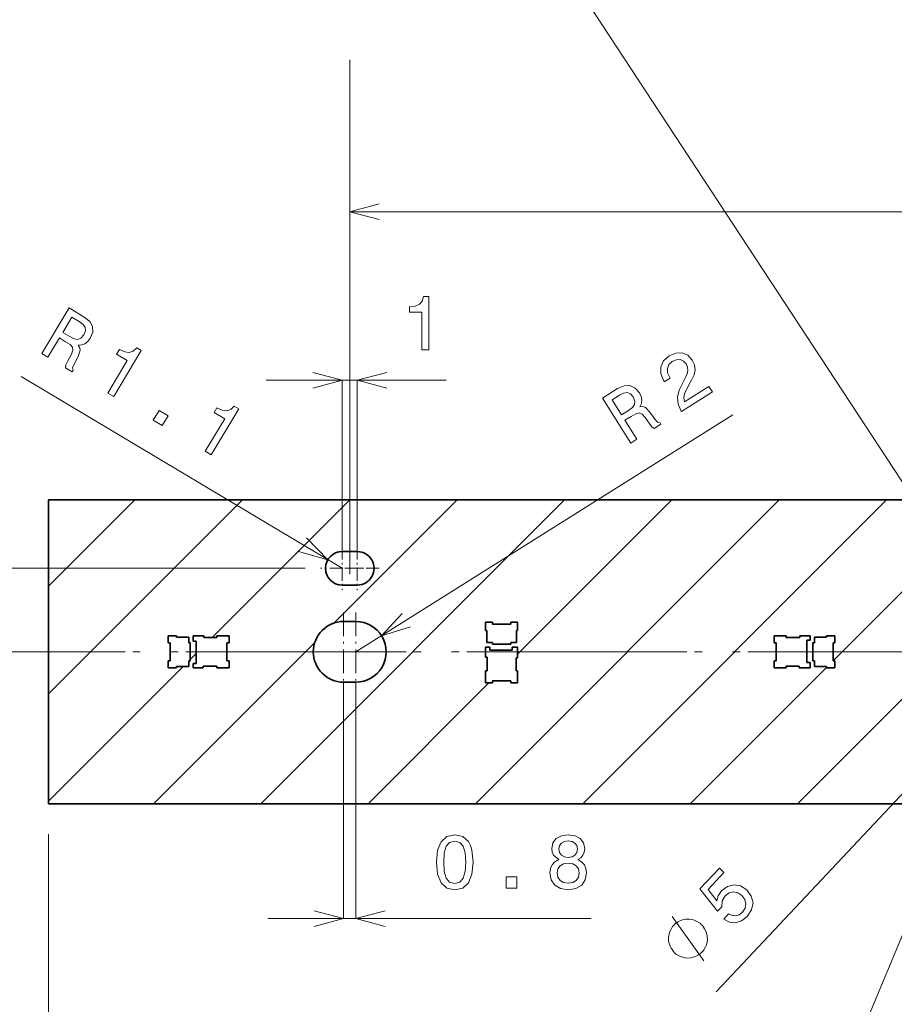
# Model space of a CAD drawing. Extents: x 0 to 420, y 0 to 297.
# Tile 5 of 30: x 68 to 126, y 125 to 190. Entities that reach past the tile are written whole.
import ezdxf

# ---------------------------------------------------------------- set-up
doc = ezdxf.new("R2010")
doc.units = 0
doc.linetypes.add('DASHDOT', pattern=[18.5, 12, -3, 0.5, -3])

msp = doc.modelspace()

# ---------------------------------------------------------------- linework, layer by layer
at = {"color": 7, "lineweight": 13}
for p, q in [((90, 153.619995), (90, 187.475311)), ((90, 177.475311), (208.5, 177.475311)), ((89.5, 154), (68.357323, 166.62291)), ((84.5, 166.377335), (96.360054, 166.377335)), ((89.5, 155.100006), (89.5, 166.377335)), ((90.5, 155.100006), (90.5, 166.377335)), ((90.400002, 148.5), (115.234024, 164.103622)), ((70.173004, 145.744064), (82.928932, 158.5)), ((70.173004, 152.81514), (75.857864, 158.5)), ((80.949997, 149.449997), (90, 158.5)), ((84.142136, 138.5), (104.142136, 158.5)), ((88.959274, 150.388214), (97.071068, 158.5)), ((98.284271, 138.5), (118.284271, 158.5)), ((101.050003, 148.336792), (111.213203, 158.5)), ((105.355339, 138.5), (125.355339, 158.5)), ((87.07, 154), (60.349289, 154)), ((121.825699, 147.899292), (126.598518, 152.672104)), ((77.071068, 138.5), (87.712997, 149.141937)), ((79.394997, 147.895004), (79.400002, 147.899994)), ((79.495003, 147.994995), (79.894997, 148.395004)), ((114.127579, 126.113846), (135.136734, 148.464798)), ((70.173004, 138.673004), (79.025002, 147.524994)), ((112.426407, 138.5), (121.400002, 147.473587)), ((89.599998, 146.5), (89.599998, 130.935516)), ((90.400002, 146.5), (90.400002, 130.935516)), ((91.213203, 138.5), (99.163208, 146.449997)), ((119.497475, 138.5), (126.598518, 145.601044)), ((70.173004, 136.5), (70.173004, 89.493759)), ((84.599998, 130.935516), (105.908066, 130.935516))]:
    msp.add_line(p, q, dxfattribs=at)
at = {"color": 7, "lineweight": 35}
for p, q in [((267.5, 158.5), (70.173004, 158.5)), ((70.173004, 158.5), (70.173004, 138.5)), ((90.5, 155.100006), (89.5, 155.100006)), ((89.5, 152.899994), (90.5, 152.899994)), ((90.400002, 150.5), (89.599998, 150.5)), ((99.400002, 150.449997), (98.949997, 150.449997)), ((98.949997, 150.449997), (98.949997, 149.899994)), ((99.400002, 150.324997), (99.400002, 150.449997)), ((101.050003, 150.449997), (100.599998, 150.449997)), ((100.599998, 150.449997), (100.599998, 150.324997)), ((101.050003, 149.899994), (101.050003, 150.449997)), ((98.949997, 149.899994), (99.025002, 149.899994)), ((99.025002, 149.899994), (99.025002, 149.104996)), ((100.599998, 150.324997), (99.400002, 150.324997)), ((100.974998, 149.104996), (100.974998, 149.899994)), ((100.974998, 149.899994), (101.050003, 149.899994)), ((78.599998, 149.550003), (78.050003, 149.550003)), ((78.050003, 149.550003), (78.050003, 149.100006)), ((78.599998, 149.475006), (78.599998, 149.550003)), ((79.394997, 149.475006), (78.599998, 149.475006)), ((79.394997, 149.100006), (79.394997, 149.475006)), ((80.400002, 149.550003), (79.684998, 149.550003)), ((79.684998, 149.550003), (79.684998, 149.199997)), ((79.684998, 149.199997), (79.894997, 149.199997)), ((79.894997, 149.199997), (79.894997, 147.729996)), ((80.400002, 149.449997), (80.400002, 149.550003)), ((81.25, 149.449997), (80.400002, 149.449997)), ((82.050003, 149.550003), (81.25, 149.550003)), ((81.25, 149.550003), (81.25, 149.449997)), ((82.050003, 149.100006), (82.050003, 149.550003)), ((118.75, 149.550003), (117.949997, 149.550003)), ((117.949997, 149.550003), (117.949997, 149.100006)), ((118.75, 149.449997), (118.75, 149.550003)), ((119.650002, 149.449997), (118.75, 149.449997)), ((120.315002, 149.550003), (119.650002, 149.550003)), ((119.650002, 149.550003), (119.650002, 149.449997)), ((120.104996, 147.800003), (120.104996, 149.270004)), ((120.104996, 149.270004), (120.315002, 149.270004)), ((120.315002, 149.270004), (120.315002, 149.550003)), ((121.400002, 149.475006), (120.604996, 149.475006)), ((120.604996, 149.475006), (120.604996, 149.100006)), ((121.949997, 149.550003), (121.400002, 149.550003)), ((121.400002, 149.550003), (121.400002, 149.475006)), ((121.949997, 149.100006), (121.949997, 149.550003)), ((78.050003, 149.100006), (78.175003, 149.100006)), ((78.175003, 149.100006), (78.175003, 147.899994)), ((79.495003, 149.100006), (79.394997, 149.100006)), ((79.495003, 147.899994), (79.495003, 149.100006)), ((81.910004, 147.899994), (81.910004, 149.100006)), ((81.910004, 149.100006), (82.050003, 149.100006)), ((99.229996, 148.815002), (98.949997, 148.815002)), ((98.949997, 148.815002), (98.949997, 148.149994)), ((99.025002, 149.104996), (99.400002, 149.104996)), ((99.229996, 148.604996), (99.229996, 148.815002)), ((100.699997, 148.604996), (99.229996, 148.604996)), ((99.400002, 149.104996), (99.400002, 149.005005)), ((99.400002, 149.005005), (100.599998, 149.005005)), ((100.599998, 149.005005), (100.599998, 149.104996)), ((100.599998, 149.104996), (100.974998, 149.104996)), ((101.050003, 148.815002), (100.699997, 148.815002)), ((100.699997, 148.815002), (100.699997, 148.604996)), ((101.050003, 148.100006), (101.050003, 148.815002)), ((117.949997, 149.100006), (118.089996, 149.100006)), ((118.089996, 149.100006), (118.089996, 147.899994)), ((120.604996, 149.100006), (120.505005, 149.100006)), ((120.505005, 149.100006), (120.505005, 147.899994)), ((121.824997, 149.100006), (121.949997, 149.100006)), ((121.824997, 147.899994), (121.824997, 149.100006)), ((78.175003, 147.899994), (78.050003, 147.899994)), ((78.050003, 147.899994), (78.050003, 147.449997)), ((79.394997, 147.524994), (79.394997, 147.899994)), ((79.394997, 147.899994), (79.495003, 147.899994)), ((82.050003, 147.899994), (81.910004, 147.899994)), ((82.050003, 147.449997), (82.050003, 147.899994)), ((98.949997, 148.149994), (99.050003, 148.149994)), ((99.050003, 148.149994), (99.050003, 147.25)), ((100.949997, 147.25), (100.949997, 148.100006)), ((100.949997, 148.100006), (101.050003, 148.100006)), ((118.089996, 147.899994), (117.949997, 147.899994)), ((117.949997, 147.899994), (117.949997, 147.449997)), ((120.505005, 147.899994), (120.604996, 147.899994)), ((120.604996, 147.899994), (120.604996, 147.524994)), ((121.949997, 147.899994), (121.824997, 147.899994)), ((121.949997, 147.449997), (121.949997, 147.899994)), ((78.050003, 147.449997), (78.599998, 147.449997)), ((78.599998, 147.449997), (78.599998, 147.524994)), ((78.599998, 147.524994), (79.394997, 147.524994)), ((79.894997, 147.729996), (79.684998, 147.729996)), ((79.684998, 147.729996), (79.684998, 147.449997)), ((79.684998, 147.449997), (80.349998, 147.449997)), ((80.349998, 147.449997), (80.349998, 147.550003)), ((80.349998, 147.550003), (81.25, 147.550003)), ((81.25, 147.550003), (81.25, 147.449997)), ((81.25, 147.449997), (82.050003, 147.449997)), ((99.050003, 147.25), (98.949997, 147.25)), ((98.949997, 147.25), (98.949997, 146.449997)), ((101.050003, 147.25), (100.949997, 147.25)), ((101.050003, 146.449997), (101.050003, 147.25)), ((117.949997, 147.449997), (118.75, 147.449997)), ((118.75, 147.449997), (118.75, 147.550003)), ((118.75, 147.550003), (119.599998, 147.550003)), ((119.599998, 147.550003), (119.599998, 147.449997)), ((119.599998, 147.449997), (120.315002, 147.449997)), ((120.315002, 147.800003), (120.104996, 147.800003)), ((120.315002, 147.449997), (120.315002, 147.800003)), ((120.604996, 147.524994), (121.400002, 147.524994)), ((121.400002, 147.524994), (121.400002, 147.449997)), ((121.400002, 147.449997), (121.949997, 147.449997)), ((99.400002, 146.449997), (99.400002, 146.589996)), ((99.400002, 146.589996), (100.599998, 146.589996)), ((100.599998, 146.589996), (100.599998, 146.449997)), ((89.599998, 146.5), (90.400002, 146.5)), ((98.949997, 146.449997), (99.400002, 146.449997)), ((100.599998, 146.449997), (101.050003, 146.449997)), ((127.5, 138.5), (70.173004, 138.5))]:
    msp.add_line(p, q, dxfattribs=at)
at = {"color": 7, "linetype": 'DASHDOT', "lineweight": 13, "ltscale": 0.0715}
for p, q in [((89.5, 155.429993), (89.5, 152.570007)), ((90.5, 155.429993), (90.5, 152.570007)), ((90.93, 154), (88.07, 154)), ((91.93, 154), (89.07, 154))]:
    msp.add_line(p, q, dxfattribs=at)
at = {"color": 7, "linetype": 'DASHDOT', "lineweight": 13, "ltscale": 0.13}
for p, q in [((89.599998, 151.100006), (89.599998, 145.899994)), ((90.400002, 151.100006), (90.400002, 145.899994)), ((92.199997, 148.5), (87, 148.5)), ((93, 148.5), (87.800003, 148.5))]:
    msp.add_line(p, q, dxfattribs=at)
at = {"color": 7, "linetype": 'DASHDOT', "lineweight": 13}
for p, q in [((42.2076, 148.5), (377.792389, 148.5)), ((44.7076, 148.5), (375.292389, 148.5))]:
    msp.add_line(p, q, dxfattribs=at)
at = {"color": 7, "lineweight": 13}
for points in [[(130.177887, 153.912491), (95.529541, 206.685913), (180.502167, 206.685913)], [(91.931854, 177.99295), (90, 177.475311), (91.931854, 176.957672)], [(87.568146, 165.859695), (89.5, 166.377335), (87.568146, 166.894974)], [(92.431854, 166.894974), (90.5, 166.377335), (92.431854, 165.859695)], [(86.631454, 155.109741), (88.555527, 154.563889), (87.162163, 155.998642)], [(93.453842, 151.030106), (92.093468, 149.564026), (94.004623, 150.153503)], [(130, 138.5), (120.735573, 116.279442), (63.087166, 116.279442)], [(87.668152, 130.417877), (89.599998, 130.935516), (87.668152, 131.453156)], [(92.331848, 131.453156), (90.400002, 130.935516), (92.331848, 130.417877)], [(113.309532, 128.163696), (111.238724, 131.070892)]]:
    msp.add_lwpolyline(points, dxfattribs=at)
for points in [[(94.751266, 168.377335), (95.210197, 168.377335), (95.210197, 171.902557), (94.867256, 171.902557), (94.776482, 171.59491), (94.594925, 171.388138), (94.317543, 171.267105), (93.934258, 171.226761), (93.934258, 170.868683), (94.751266, 170.868683)], [(69.720322, 168.138489), (70.123024, 167.898056), (70.880508, 169.166794), (71.291878, 168.921204), (71.587234, 168.727234), (71.74157, 168.552856), (71.760178, 168.347916), (71.650955, 168.066589), (71.439926, 167.66394), (71.313377, 167.392944), (71.274857, 167.210373), (71.729523, 166.938919), (71.778648, 167.021194), (71.751442, 167.201904), (71.851234, 167.447754), (72.110474, 167.950836), (72.251434, 168.354187), (72.219055, 168.52623), (72.112289, 168.701569), (72.350128, 168.706421), (72.561859, 168.785583), (72.753555, 168.929581), (72.916557, 169.14357), (73.073097, 169.543503), (73.062759, 169.919708), (72.875206, 170.254883), (72.519104, 170.543854), (71.514496, 171.143631)], [(72.186768, 170.243011), (72.435394, 170.059326), (72.572479, 169.865875), (72.598907, 169.644516), (72.495689, 169.383087), (72.302444, 169.157791), (72.095039, 169.076035), (71.849319, 169.11702), (71.563591, 169.25824), (71.100258, 169.534866), (71.697456, 170.535141)], [(74.073395, 165.539551), (74.467438, 165.304291), (76.274544, 168.331085), (75.980095, 168.506882), (75.744446, 168.289276), (75.482567, 168.204819), (75.182358, 168.243073), (74.832581, 168.404922), (74.649025, 168.097473), (75.350517, 167.678665)], [(111.84269, 164.334808), (113.879608, 165.614639), (113.648865, 165.981873), (112.038971, 164.970352), (112.002541, 165.227402), (112.051636, 165.49054), (112.335129, 166.091553), (112.506584, 166.37796), (112.67305, 166.738663), (112.739601, 167.078278), (112.696594, 167.402664), (112.559532, 167.715607), (112.261559, 168.028702), (111.883774, 168.184433), (111.463623, 168.170593), (111.026245, 167.985138), (110.661911, 167.654953), (110.47628, 167.258392), (110.476814, 166.812012), (110.67411, 166.346329), (110.711678, 166.286545), (111.100266, 166.530701), (111.078804, 166.564865), (110.934784, 166.879395), (110.915932, 167.165344), (111.013695, 167.417374), (111.227585, 167.617279), (111.50209, 167.730194), (111.752792, 167.738815), (111.976997, 167.6474), (112.151176, 167.464981), (112.244705, 167.249771), (112.268211, 167.032257), (112.222786, 166.801208), (112.115387, 166.555038), (111.949295, 166.260086), (111.697159, 165.732391), (111.579597, 165.265427), (111.619164, 164.813797), (111.834641, 164.34761)], [(108.514923, 162.243927), (108.912064, 162.493439), (108.125916, 163.744629), (108.531593, 163.999527), (108.838562, 164.17453), (109.064018, 164.232803), (109.255043, 164.156281), (109.456055, 163.931168), (109.71888, 163.560257), (109.902802, 163.324402), (110.047951, 163.207153), (110.49633, 163.488861), (110.445358, 163.570007), (110.272011, 163.627869), (110.098328, 163.828445), (109.767929, 164.287933), (109.472641, 164.596756), (109.304665, 164.646072), (109.09996, 164.630615), (109.20369, 164.844696), (109.229355, 165.06929), (109.188156, 165.305481), (109.071579, 165.547897), (108.786415, 165.869034), (108.446571, 166.030731), (108.062775, 166.01593), (107.64357, 165.829956), (106.652863, 165.207489)], [(107.760605, 165.397232), (108.037193, 165.535278), (108.27179, 165.569519), (108.480995, 165.492493), (108.667, 165.281784), (108.779915, 165.007278), (108.758522, 164.78537), (108.61039, 164.585083), (108.354774, 164.394699), (107.897858, 164.107605), (107.278061, 165.09404)], [(77.060356, 163.756226), (77.657921, 163.39946), (78.043129, 164.044662), (77.445564, 164.401428)], [(80.488998, 161.709213), (80.883049, 161.473953), (82.690155, 164.500748), (82.395699, 164.676544), (82.160057, 164.458939), (81.89817, 164.374481), (81.597961, 164.412735), (81.248184, 164.574585), (81.064636, 164.267136), (81.766121, 163.848328)], [(95.702591, 134.645172), (95.778244, 133.853378), (96.015274, 133.288544), (96.393517, 132.945602), (96.918015, 132.834656), (97.437462, 132.945602), (97.815704, 133.288544), (98.047699, 133.853378), (98.128387, 134.645172), (98.047699, 135.431915), (97.951874, 135.744598), (97.815704, 136.001801), (97.437462, 136.344742), (96.918015, 136.460739), (96.393517, 136.344742), (96.015274, 135.99675), (95.778244, 135.431915)], [(103.764694, 134.821686), (103.507492, 134.680481), (103.330978, 134.483795), (103.220032, 134.236664), (103.184723, 133.939117), (103.265419, 133.490265), (103.497406, 133.142288), (103.875648, 132.92038), (104.39006, 132.834656), (104.899422, 132.92038), (105.277664, 133.142288), (105.509651, 133.490265), (105.59539, 133.939117), (105.555038, 134.236664), (105.449135, 134.483795), (105.267578, 134.680481), (105.015419, 134.821686), (105.217148, 134.942719), (105.358353, 135.109146), (105.444092, 135.310883), (105.47435, 135.557999), (105.393661, 135.916061), (105.181839, 136.203522), (104.838905, 136.390121), (104.39006, 136.460739), (103.936165, 136.390121), (103.593231, 136.203522), (103.376366, 135.916061), (103.30072, 135.557999), (103.325935, 135.310883), (103.411667, 135.109146)], [(96.186745, 134.645172), (96.227089, 135.255402), (96.353172, 135.694168), (96.580116, 135.95137), (96.918015, 136.042145), (97.250862, 135.95137), (97.477814, 135.694168), (97.603889, 135.255402), (97.644234, 134.645172), (97.603889, 134.029892), (97.477814, 133.591141), (97.250862, 133.333923), (96.918015, 133.248199), (96.580116, 133.333923), (96.353172, 133.591141), (96.227089, 134.029892)], [(103.779831, 135.517654), (103.820175, 135.739548), (103.941208, 135.911026), (104.132851, 136.016922), (104.39006, 136.057281), (104.64222, 136.016922), (104.833862, 135.911026), (104.954895, 135.739548), (105.00029, 135.517654), (104.954895, 135.29071), (104.833862, 135.114197), (104.64222, 134.998199), (104.39006, 134.962891), (104.132851, 135.003235), (103.941208, 135.114197), (103.820175, 135.29071)], [(103.668877, 133.949203), (103.714264, 134.216492), (103.860519, 134.418228), (104.087463, 134.549347), (104.39006, 134.594742), (104.687607, 134.549347), (104.914551, 134.418228), (105.060806, 134.216492), (105.111237, 133.949203), (105.060806, 133.661743), (104.914551, 133.444885), (104.687607, 133.303665), (104.39006, 133.258286), (104.087463, 133.303665), (103.860519, 133.444885), (103.714264, 133.661743)], [(114.631042, 130.902405), (115.008354, 130.700012), (115.412788, 130.659012), (115.808472, 130.785416), (116.181366, 131.071686), (116.464088, 131.505005), (116.5569, 131.964554), (116.442978, 132.417709), (116.141136, 132.832932), (115.740669, 133.09169), (115.306625, 133.167465), (114.874847, 133.054199), (114.477341, 132.75647), (114.262375, 132.439423), (114.183304, 132.112305), (113.59285, 132.861115), (114.642891, 133.978226), (114.341568, 134.261459), (113.060104, 132.898148), (114.222412, 131.424927), (114.498741, 131.718903), (114.526367, 132.094376), (114.719498, 132.425018), (114.980988, 132.622208), (115.267822, 132.691742), (115.554962, 132.636414), (115.824463, 132.459229), (116.017975, 132.201187), (116.087502, 131.914352), (116.032166, 131.627213), (115.85498, 131.357712), (115.646194, 131.187134), (115.420059, 131.115906), (115.184143, 131.13002), (114.952271, 131.244141)], [(100.306053, 132.935516), (101.002014, 132.935516), (101.002014, 133.686951), (100.306053, 133.686951)], [(113.153076, 130.552383), (113.068069, 130.632294), (112.858109, 130.749588), (112.690643, 130.82695), (112.565674, 130.864349), (112.358261, 130.8992), (112.110893, 130.891541), (111.906029, 130.843933), (111.783615, 130.798874), (111.621262, 130.711319), (111.418945, 130.581253), (111.339043, 130.496246), (111.259132, 130.41124), (111.14183, 130.201263), (111.064484, 130.033813), (111.027077, 129.908844), (110.992226, 129.701431), (110.999878, 129.454056), (111.047493, 129.249191), (111.092545, 129.126785), (111.180099, 128.964417), (111.310165, 128.762115), (111.395172, 128.682205), (111.480186, 128.602295), (111.690155, 128.485001), (111.85762, 128.407639), (111.982574, 128.370239), (112.189987, 128.335388), (112.437363, 128.343048), (112.642227, 128.390656), (112.764633, 128.435715), (112.927002, 128.52327), (113.129311, 128.653336), (113.209213, 128.738342), (113.289124, 128.823349), (113.406433, 129.033325), (113.48378, 129.200775), (113.521179, 129.325745), (113.55603, 129.533157), (113.54837, 129.780533), (113.500763, 129.985397), (113.455711, 130.107803), (113.368149, 130.270172), (113.238083, 130.472473)]]:
    msp.add_lwpolyline(points, close=True, dxfattribs=at)
at = {"color": 7, "lineweight": 35}
for centre, radius, start, end in [((89.5, 154), 1.1, 90.000003, 269.999997), ((90.5, 154), 1.1, 269.999997, 90.000003), ((89.599998, 148.5), 2, 90.000003, 269.999997), ((90.400002, 148.5), 2, 269.999997, 90.000003)]:
    msp.add_arc(centre, radius, start, end, dxfattribs=at)

doc.saveas('drawing.dxf')
